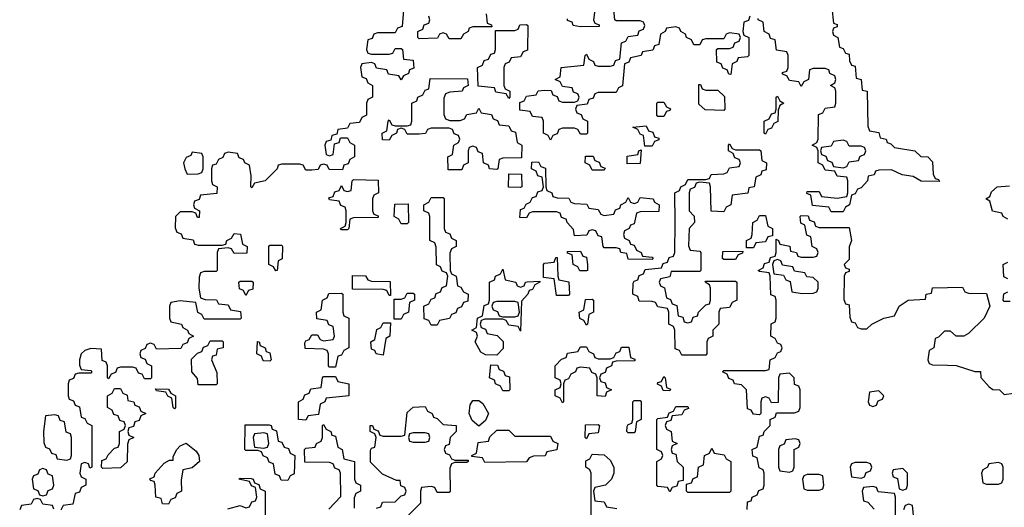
# Model space of a CAD drawing. Header units: inches. Extents: x 2774406 to 2911609, y 892737 to 1000506.
# Tile 43 of 79: x 2816892 to 2820190, y 957916 to 959550. Entities that reach past the tile are written whole.
import ezdxf

# ---------------------------------------------------------------- set-up
doc = ezdxf.new("R2010")
doc.units = ezdxf.units.IN
doc.header["$MEASUREMENT"] = 0
doc.layers.add('C8915', color=7, linetype='Continuous')
doc.layers.add('C8925', color=7, linetype='Continuous')

msp = doc.modelspace()

# ---------------------------------------------------------------- linework, layer by layer
at = {"layer": 'C8915', "color": 6}
for points in [[(2819612, 959590), (2819618, 959538), (2819630, 959534), (2819630, 959526), (2819618, 959522), (2819614, 959510), (2819618, 959498), (2819632, 959490), (2819638, 959458), (2819650, 959454), (2819658, 959438), (2819670, 959434), (2819671.6, 959411.6), (2819678, 959398), (2819690, 959394), (2819694, 959354), (2819711, 959350), (2819714, 959314), (2819730.8, 959310), (2819732.7, 959192.7), (2819738, 959178), (2819770, 959172), (2819774, 959154), (2819794, 959150), (2819798, 959138), (2819810, 959134), (2819822, 959122), (2819890, 959111), (2819910, 959092), (2819934, 959090), (2819950, 959074), (2819952, 959032), (2819958, 959018), (2819970, 959014), (2819972.7, 959007.3), (2819911, 959009), (2819884.7, 959024.7), (2819848, 959030), (2819812.7, 959047.3), (2819770, 959046), (2819758, 959042), (2819754, 959030), (2819734, 959026), (2819732, 959010), (2819710, 958986), (2819698, 958982), (2819690, 958966), (2819678, 958962), (2819672, 958930), (2819658, 958922), (2819650, 958906), (2819610, 958906), (2819602, 958922), (2819547.3, 958927.3), (2819542, 958962), (2819528, 958968), (2819530, 958974), (2819570, 958974), (2819578, 958958), (2819630, 958952), (2819662, 958958), (2819666, 958970), (2819666, 959010), (2819662, 959022), (2819630, 959026), (2819622, 959042), (2819590, 959046), (2819582, 959062), (2819566, 959070), (2819566, 959110), (2819562, 959122), (2819546, 959130), (2819562, 959138), (2819566, 959150), (2819567.3, 959232.7), (2819582, 959238), (2819590, 959254), (2819622, 959258), (2819626, 959270), (2819626, 959310), (2819622, 959322), (2819608, 959330), (2819622, 959338), (2819626, 959350), (2819622, 959362), (2819606, 959370), (2819602, 959382), (2819590, 959386), (2819550, 959386), (2819538, 959382), (2819534, 959350), (2819518, 959342), (2819510, 959326), (2819502, 959342), (2819470, 959346), (2819462, 959362), (2819447.3, 959367.3), (2819447.3, 959372.7), (2819462, 959378), (2819466, 959390), (2819466, 959430), (2819462, 959442), (2819427.3, 959447.3), (2819422, 959482), (2819407.3, 959487.3), (2819402, 959502), (2819386, 959510), (2819382, 959542), (2819366, 959550), (2819366, 959554)], [(2818178, 959582), (2818172.7, 959527.3), (2818158, 959522), (2818150, 959506), (2818090, 959506), (2818078, 959502), (2818072.7, 959487.3), (2818058, 959482), (2818054, 959450), (2818058, 959438), (2818070, 959434), (2818130, 959434), (2818142, 959438), (2818150, 959454), (2818170, 959454), (2818174, 959450), (2818178, 959418), (2818210, 959414), (2818212, 959388), (2818198, 959382), (2818194, 959370), (2818178, 959362), (2818170, 959348), (2818162, 959362), (2818127.3, 959367.3), (2818122, 959382), (2818087.3, 959387.3), (2818082, 959402), (2818070, 959406), (2818038, 959402), (2818034, 959390), (2818038, 959358), (2818052.7, 959352.7), (2818058, 959338), (2818074, 959330), (2818074, 959290), (2818058, 959282), (2818054, 959270), (2818054, 959230), (2818038, 959222), (2818030, 959206), (2817998, 959202), (2817990, 959186), (2817958, 959182), (2817954, 959166), (2817938, 959162), (2817934, 959146), (2817918, 959142), (2817914, 959130), (2817918, 959098), (2817930, 959094), (2817942, 959098), (2817946, 959134), (2817962, 959138), (2817966, 959154), (2817990, 959154), (2817998, 959138), (2818014, 959130), (2818014, 959090), (2817998, 959082), (2817992.7, 959067.3), (2817978, 959062), (2817972.7, 959047.3), (2817928.4, 959048.4), (2817922, 959062), (2817910, 959066), (2817898, 959062), (2817891.6, 959048.4), (2817870, 959046), (2817850, 959046), (2817842, 959062), (2817830, 959066), (2817770, 959066), (2817758, 959062), (2817754, 959050), (2817714, 959010), (2817678, 959002), (2817670, 958986), (2817666, 958990), (2817667.3, 959027.3), (2817662, 959062), (2817646, 959070), (2817642, 959082), (2817627.3, 959087.3), (2817622, 959102), (2817590, 959106), (2817578, 959102), (2817572, 959088), (2817558, 959082), (2817550, 959066), (2817538, 959062), (2817534, 959050), (2817534, 959010), (2817538, 958998), (2817554, 958990), (2817552.7, 958967.3), (2817498, 958962), (2817492.7, 958947.3), (2817478, 958942), (2817474, 958930), (2817478, 958918), (2817494, 958910), (2817492.7, 958887.3), (2817487.3, 958887.3), (2817482, 958902), (2817470, 958906), (2817430, 958906), (2817414, 958890), (2817412.7, 958852.7), (2817418, 958838), (2817432.7, 958832.7), (2817438, 958818), (2817472.7, 958812.7), (2817478, 958798), (2817490, 958794), (2817570, 958794), (2817582, 958798), (2817586, 958810), (2817602, 958818), (2817610, 958834), (2817631.6, 958831.6), (2817638, 958798), (2817654, 958790), (2817652.7, 958767.3), (2817610, 958766), (2817602, 958782), (2817590, 958786), (2817558, 958782), (2817554, 958770), (2817554, 958710), (2817550, 958706), (2817510, 958706), (2817498, 958702), (2817492.7, 958687.3), (2817492, 958650), (2817498, 958618), (2817512.7, 958612.7), (2817551.6, 958611.6), (2817558, 958598), (2817590, 958594), (2817598, 958578), (2817632, 958572), (2817634, 958550), (2817630, 958546), (2817510, 958546), (2817502, 958562), (2817488.4, 958568.4), (2817482, 958602), (2817430, 958608), (2817398, 958602), (2817394, 958590), (2817394, 958550), (2817398, 958538), (2817434, 958530), (2817438, 958518), (2817454, 958510), (2817458, 958498), (2817474, 958490), (2817458, 958482), (2817452.7, 958467.3), (2817438, 958462), (2817432, 958448), (2817350, 958446), (2817342, 958462), (2817330, 958466), (2817318, 958462), (2817312, 958448), (2817298, 958442), (2817294, 958430), (2817298, 958418), (2817312, 958412), (2817318, 958398), (2817334, 958390), (2817334, 958350), (2817330, 958346), (2817310, 958346), (2817302, 958362), (2817290, 958366), (2817282, 958382), (2817270, 958386), (2817230, 958386), (2817218, 958382), (2817212.7, 958367.3), (2817198, 958362), (2817190, 958346), (2817186, 958350), (2817186, 958390), (2817182, 958402), (2817168, 958408), (2817166, 958446), (2817130, 958448.7), (2817110, 958442), (2817098, 958430), (2817092, 958410), (2817092.7, 958392.7), (2817098, 958378), (2817130, 958374), (2817134, 958370), (2817130, 958366), (2817090, 958366), (2817078, 958362), (2817072.7, 958347.3), (2817058, 958342), (2817054, 958330), (2817054, 958290), (2817058, 958278), (2817072.7, 958272.7), (2817078, 958258), (2817092.7, 958252.7), (2817098, 958218), (2817110, 958214), (2817118, 958198), (2817134, 958190), (2817134, 958050), (2817127.3, 958047.3), (2817122, 958062), (2817110, 958066), (2817098, 958062), (2817094, 958030), (2817098, 958018), (2817114, 958010), (2817114, 957990), (2817098, 957982), (2817092.7, 957967.3), (2817078, 957962), (2817070, 957926), (2817038, 957922), (2817030, 957906)], [(2818454, 959570), (2818458, 959538), (2818472.7, 959532.7), (2818474, 959526), (2818410, 959526), (2818398, 959522), (2818394, 959510), (2818378, 959502), (2818370, 959486), (2818330, 959486), (2818322, 959502), (2818310, 959506), (2818298, 959502), (2818291.6, 959488.4), (2818230, 959486), (2818226, 959490), (2818226, 959510), (2818242, 959518), (2818247.3, 959532.7), (2818262, 959538), (2818266, 959550), (2818262, 959562)], [(2819338, 959562), (2819332.7, 959547.3), (2819318, 959542), (2819314, 959510), (2819318, 959498), (2819334, 959490), (2819334, 959430), (2819330, 959426), (2819298, 959422), (2819294, 959410), (2819278, 959402), (2819274, 959366), (2819267.3, 959367.3), (2819262, 959382), (2819247.3, 959387.3), (2819242, 959402), (2819227.3, 959407.3), (2819226, 959450), (2819230, 959454), (2819270, 959454), (2819282, 959458), (2819287.3, 959472.7), (2819302, 959478), (2819306, 959490), (2819302, 959502), (2819270, 959506), (2819258, 959502), (2819250, 959486), (2819190, 959486), (2819178, 959482), (2819170, 959466), (2819150, 959466), (2819142, 959482), (2819126, 959490), (2819122, 959502), (2819106, 959510), (2819102, 959522), (2819090, 959526), (2819058, 959522), (2819054, 959510), (2819038, 959502), (2819032.7, 959467.3), (2819018, 959462), (2819012.7, 959447.3), (2818978, 959442), (2818974, 959430), (2818938, 959422), (2818932, 959408), (2818918, 959402), (2818911.6, 959328.4), (2818898, 959322), (2818890, 959306), (2818830, 959306), (2818818, 959302), (2818812.7, 959287.3), (2818798, 959282), (2818792.7, 959267.3), (2818758, 959262), (2818754, 959250), (2818758, 959238), (2818772.7, 959232.7), (2818778, 959218), (2818794, 959210), (2818794, 959170), (2818790, 959166), (2818770, 959166), (2818762, 959182), (2818750, 959186), (2818710, 959186), (2818698, 959182), (2818692.7, 959167.3), (2818678, 959162), (2818670, 959146), (2818662, 959162), (2818646, 959170), (2818646, 959210), (2818642, 959222), (2818610, 959226), (2818602, 959242), (2818567.3, 959247.3), (2818567.3, 959272.7), (2818582, 959278), (2818590, 959294), (2818622, 959298), (2818628.4, 959311.6), (2818650, 959314), (2818672.7, 959312.7), (2818678, 959298), (2818692.7, 959292.7), (2818698, 959278), (2818710, 959274), (2818750, 959274), (2818762, 959278), (2818766, 959290), (2818762, 959302), (2818747.3, 959307.3), (2818742, 959322), (2818710, 959326), (2818702, 959342), (2818686, 959350), (2818702, 959358), (2818706, 959390), (2818782, 959398), (2818786, 959430), (2818790, 959434), (2818798, 959418), (2818814, 959410), (2818818, 959398), (2818830, 959394), (2818870, 959394), (2818882, 959398), (2818887.3, 959412.7), (2818902, 959418), (2818907.3, 959472.7), (2818922, 959478), (2818930, 959494), (2818962, 959498), (2818967.3, 959512.7), (2818982, 959518), (2818986, 959530), (2818982, 959542), (2818970, 959546), (2818890, 959546), (2818886, 959550), (2818882, 959582)], [(2818818, 959582), (2818814, 959550), (2818818, 959538), (2818832.7, 959532.7), (2818832.7, 959527.3), (2818770, 959526), (2818746, 959530), (2818742, 959542), (2818727.3, 959547.3), (2818727.3, 959552.7)], [(2819328.4, 957908.4), (2819330, 957934), (2819342, 957938), (2819346, 957950), (2819362, 957958), (2819368, 957972), (2819382, 957978), (2819386, 957990), (2819386, 958030), (2819382, 958042), (2819368.4, 958048.4), (2819362, 958082), (2819347.3, 958087.3), (2819346, 958110), (2819362, 958118), (2819370, 958154), (2819382, 958158), (2819386, 958170), (2819406, 958190), (2819406, 958210), (2819422, 958218), (2819427.3, 958232.7), (2819487.3, 958232.7), (2819502, 958238), (2819506, 958250), (2819506, 958310), (2819502, 958322), (2819487.3, 958327.3), (2819486, 958350), (2819470, 958366), (2819438, 958362), (2819434, 958350), (2819432.7, 958267.3), (2819410, 958266), (2819402, 958282), (2819390, 958286), (2819378, 958282), (2819374, 958270), (2819374, 958230), (2819370, 958226), (2819350, 958228), (2819342, 958242), (2819330, 958246), (2819326, 958310), (2819310, 958326), (2819286, 958330), (2819282, 958342), (2819267.3, 958347.3), (2819262, 958362), (2819246, 958370), (2819250, 958374), (2819390, 958374), (2819402, 958378), (2819406, 958410), (2819422, 958418), (2819430, 958434), (2819442, 958438), (2819446, 958450), (2819442, 958462), (2819430, 958466), (2819422, 958482), (2819408, 958490), (2819408.9, 958531.1), (2819422, 958538), (2819426, 958550), (2819426, 958610), (2819422, 958622), (2819408.4, 958628.4), (2819406, 958690), (2819402, 958702), (2819370, 958706), (2819366, 958710), (2819382, 958718), (2819387.3, 958732.7), (2819402, 958738), (2819407.3, 958752.7), (2819422, 958758), (2819426, 958770), (2819426, 958814), (2819434, 958810), (2819438, 958798), (2819471.1, 958791.1), (2819474, 958774), (2819494, 958770), (2819498, 958758), (2819510, 958754), (2819550, 958754), (2819562, 958758), (2819566, 958770), (2819562, 958782), (2819546, 958790), (2819542, 958822), (2819528.4, 958828.4), (2819522, 958862), (2819508.4, 958868.4), (2819506, 958890), (2819510, 958894), (2819532.7, 958892.7), (2819538, 958878), (2819552.7, 958872.7), (2819558, 958858), (2819570, 958854), (2819670, 958854), (2819678, 958810), (2819670.9, 958789.1), (2819670, 958746), (2819654, 958730), (2819658, 958718), (2819670, 958714), (2819670.7, 958710), (2819670, 958706), (2819658, 958702), (2819654, 958690), (2819652.7, 958612.7), (2819658, 958598), (2819670, 958594), (2819672.7, 958552.7), (2819678, 958538), (2819690, 958534), (2819698, 958518), (2819710, 958514), (2819730, 958514), (2819746, 958530), (2819786, 958550), (2819822, 958558), (2819838, 958590), (2819868, 958610), (2819926, 958614), (2819928, 958630), (2819946, 958634), (2819950, 958651), (2820000, 958652.5)], [(2820000, 958506), (2819990, 958506), (2819970, 958486), (2819958, 958482), (2819954, 958450), (2819938, 958442), (2819934, 958410), (2819938, 958398), (2819950, 958394), (2820000, 958392.5)], [(2818087.3, 957912.7), (2818102, 957918), (2818107.3, 957932.7), (2818150, 957934), (2818170, 957954), (2818182, 957958), (2818186, 957970), (2818182, 957982), (2818168.4, 957988.4), (2818166, 958006), (2818154, 958006), (2818107.3, 958027.3), (2818067.3, 958067.3), (2818067.3, 958107.3), (2818070, 958114), (2818082, 958118), (2818086, 958150), (2818082, 958162), (2818066, 958170), (2818066, 958190), (2818074, 958190), (2818078, 958178), (2818092.7, 958172.7), (2818098, 958158), (2818110, 958154), (2818170, 958154), (2818182, 958158), (2818190, 958234), (2818210, 958252), (2818250, 958254), (2818258, 958238), (2818274, 958230), (2818278, 958218), (2818290, 958214), (2818310, 958194), (2818354, 958190), (2818354, 958170), (2818334, 958150), (2818330, 958126), (2818318, 958122), (2818314, 958110), (2818318, 958098), (2818332, 958092), (2818338, 958078), (2818350, 958074), (2818394, 958074), (2818394, 958070), (2818390, 958066), (2818350, 958066), (2818338, 958062), (2818332.7, 958047.3), (2818334, 957970), (2818330, 957966), (2818290, 957966), (2818282, 957982), (2818270, 957986), (2818238, 957982), (2818234, 957970), (2818234, 957930), (2818152.7, 957847.3)], [(2817928, 957910), (2817967.3, 957952.7), (2817966, 958030), (2817962, 958042), (2817947.3, 958047.3), (2817942, 958062), (2817930, 958066), (2817847.3, 958067.3), (2817846, 958110), (2817850, 958114), (2817882, 958118), (2817886, 958130), (2817902, 958138), (2817906, 958150), (2817906, 958190), (2817910, 958194), (2817918, 958178), (2817934, 958170), (2817938, 958158), (2817950, 958154), (2817958, 958118), (2817972, 958110), (2817978, 958078), (2818014, 958070), (2818014, 958010), (2818018, 957998), (2818034, 957990), (2818034, 957970), (2818018, 957962), (2818012.7, 957947.3), (2818012.7, 957912.7)], [(2818806, 957870), (2818806, 958030), (2818802, 958042), (2818788, 958050), (2818788, 958072), (2818802, 958078), (2818810, 958094), (2818850, 958092), (2818870, 958074), (2818882, 958050), (2818882, 958030), (2818874, 958010), (2818854, 957990), (2818818, 957982), (2818814, 957970), (2818818, 957938), (2818850, 957934), (2818858, 957918), (2818891.6, 957911.6)], [(2817589, 957911), (2817630, 957922), (2817650, 957914), (2817662, 957918), (2817670, 957934), (2817682, 957938), (2817686, 957950), (2817682, 957982), (2817668, 957988), (2817662, 958002), (2817626, 958010), (2817630, 958014), (2817667.3, 958012.7), (2817674, 958010), (2817678, 957998), (2817692.7, 957992.7), (2817698, 957978), (2817714, 957970), (2817714, 957850)], [(2819826, 957890), (2819826, 957950), (2819822, 957962), (2819768, 957968), (2819762, 957982), (2819750, 957986), (2819718, 957982), (2819714, 957970), (2819718, 957938), (2819732.7, 957932.7), (2819754, 957910)], [(2817006, 957910), (2817002, 957922), (2816970, 957926), (2816962, 957942), (2816950, 957946), (2816938, 957942), (2816930, 957926), (2816898, 957922), (2816892, 957908)], [(2819886, 957890), (2819882, 957922), (2819870, 957926), (2819858, 957922), (2819852.7, 957907.3)]]:
    msp.add_lwpolyline(points, dxfattribs=at)
for points in [[(2818530, 959286), (2818522, 959302), (2818487.3, 959307.3), (2818482, 959322), (2818427.3, 959327.3), (2818426, 959390), (2818442, 959398), (2818447.3, 959412.7), (2818462, 959418), (2818470, 959434), (2818482, 959438), (2818486, 959450), (2818486, 959514), (2818550, 959514), (2818562, 959518), (2818567.3, 959532.7), (2818590, 959534), (2818594, 959530), (2818592.7, 959447.3), (2818578, 959442), (2818570, 959426), (2818538, 959422), (2818532, 959408), (2818518, 959402), (2818514, 959390), (2818514, 959330), (2818518, 959318), (2818534, 959310), (2818534, 959290)], [(2818332.7, 959212.7), (2818367.3, 959212.7), (2818382, 959218), (2818390, 959232), (2818422, 959238), (2818430, 959254), (2818438, 959238), (2818472.7, 959232.7), (2818478, 959218), (2818492.7, 959212.7), (2818498, 959198), (2818530, 959194), (2818538, 959178), (2818552.7, 959172.7), (2818558, 959138), (2818574, 959130), (2818572.7, 959087.3), (2818510, 959086), (2818498, 959082), (2818494, 959050), (2818490, 959048), (2818466, 959050), (2818462, 959062), (2818446, 959070), (2818442, 959102), (2818427.3, 959107.3), (2818422, 959122), (2818410, 959126), (2818398, 959122), (2818394, 959110), (2818394, 959070), (2818378, 959062), (2818372.7, 959047.3), (2818327.3, 959047.3), (2818326, 959090), (2818342, 959098), (2818346, 959130), (2818362, 959138), (2818366, 959150), (2818362, 959162), (2818347.3, 959167.3), (2818342, 959182), (2818330, 959186), (2818270, 959186), (2818258, 959182), (2818251.6, 959168.4), (2818230, 959166), (2818190, 959166), (2818182, 959182), (2818170, 959186), (2818158, 959182), (2818154, 959170), (2818138, 959162), (2818130, 959146), (2818107.3, 959147.3), (2818106, 959170), (2818122, 959178), (2818126, 959210), (2818130, 959214), (2818138, 959198), (2818150, 959194), (2818190, 959194), (2818202, 959198), (2818206, 959210), (2818206, 959270), (2818222, 959278), (2818226, 959290), (2818242, 959298), (2818250, 959314), (2818262, 959318), (2818267.3, 959352.7), (2818392, 959352), (2818394, 959330), (2818378, 959322), (2818374, 959310), (2818332.7, 959307.3), (2818318, 959302), (2818312.7, 959287.3), (2818312.7, 959232.7), (2818318, 959218)], [(2819190, 959314), (2819230, 959314), (2819252.7, 959292.7), (2819254, 959250), (2819250, 959246), (2819188.4, 959248.4), (2819167.3, 959267.3), (2819167.3, 959332.7), (2819172.7, 959332.7), (2819178, 959318)], [(2819390, 959166), (2819386, 959170), (2819386, 959210), (2819402, 959218), (2819410, 959234), (2819422, 959238), (2819426, 959250), (2819426, 959290), (2819430, 959294), (2819438, 959278), (2819452, 959270), (2819438, 959262), (2819432.7, 959247.3), (2819431.6, 959208.4), (2819418, 959202), (2819410, 959186), (2819398, 959182)], [(2819030, 959226), (2819026, 959230), (2819026, 959270), (2819030, 959274), (2819050, 959274), (2819058, 959258), (2819071.6, 959251.6), (2819070, 959246), (2819058, 959242), (2819050, 959226)], [(2818986, 959126), (2818982, 959162), (2818970, 959166), (2818962, 959182), (2818946, 959190), (2818990, 959194), (2818998, 959178), (2819012.7, 959172.7), (2819018, 959158), (2819032.7, 959152.7), (2819032.7, 959147.3), (2819018, 959142), (2819010, 959126)], [(2819290, 959114), (2819370, 959114), (2819374, 959110), (2819378, 959078), (2819394, 959070), (2819392.7, 959047.3), (2819378, 959042), (2819374, 959030), (2819358, 959022), (2819352, 958990), (2819334, 958986), (2819331.3, 958968.7), (2819278, 958962), (2819274, 958930), (2819258, 958922), (2819250, 958906), (2819208.4, 958908.4), (2819206, 958990), (2819202, 959002), (2819170, 959006), (2819158, 959002), (2819152.7, 958987.3), (2819138, 958982), (2819134, 958970), (2819134, 958910), (2819151.6, 958891.6), (2819152, 958870), (2819134, 958850), (2819132.7, 958792.7), (2819138, 958778), (2819170, 958774), (2819174, 958770), (2819174, 958710), (2819170, 958706), (2819074, 958706), (2819070, 958688), (2819038, 958682), (2819034, 958670), (2819038, 958658), (2819051.6, 958651.6), (2819058, 958618), (2819072, 958612), (2819078, 958598), (2819092.7, 958592.7), (2819098, 958558), (2819112.7, 958552.7), (2819118, 958538), (2819130, 958534), (2819142, 958538), (2819147.3, 958552.7), (2819162, 958558), (2819166, 958570), (2819178, 958582), (2819190, 958594), (2819202, 958598), (2819206, 958610), (2819206, 958650), (2819202, 958662), (2819188, 958670), (2819190, 958674), (2819290, 958674), (2819294, 958670), (2819294, 958610), (2819278, 958602), (2819270, 958586), (2819238, 958582), (2819234, 958570), (2819234, 958530), (2819214, 958510), (2819214, 958490), (2819198, 958482), (2819194, 958470), (2819194, 958430), (2819190, 958426), (2819110, 958426), (2819102, 958442), (2819087.3, 958447.3), (2819086, 958510), (2819082, 958522), (2819066, 958530), (2819066, 958570), (2819062, 958582), (2819030, 958588), (2819022, 958602), (2819010, 958606), (2818967.3, 958607.3), (2818962, 958622), (2818946, 958630), (2818947.3, 958667.3), (2818950, 958674), (2818962, 958678), (2818967.3, 958692.7), (2818982, 958698), (2818987.3, 958712.7), (2819042, 958718), (2819047.3, 958732.7), (2819062, 958738), (2819067.3, 958752.7), (2819082, 958758), (2819086, 958770), (2819088, 958870), (2819086, 958970), (2819102, 958978), (2819106, 958990), (2819122, 958998), (2819130, 959014), (2819190, 959014), (2819202, 959018), (2819208.4, 959031.6), (2819250, 959034), (2819262, 959038), (2819270, 959054), (2819302, 959058), (2819306, 959070), (2819302, 959082), (2819287.3, 959087.3), (2819282, 959102), (2819266, 959110), (2819266, 959130), (2819270, 959134), (2819278, 959118)], [(2819650, 959146), (2819618, 959142), (2819610, 959126), (2819578, 959122), (2819574, 959110), (2819578, 959098), (2819592.7, 959092.7), (2819598, 959078), (2819612.7, 959072.7), (2819618, 959058), (2819650, 959054), (2819662, 959058), (2819670, 959074), (2819702, 959078), (2819707.3, 959092.7), (2819722, 959098), (2819726, 959110), (2819722, 959122), (2819710, 959126), (2819670, 959126), (2819662, 959142)], [(2817470, 959106), (2817465.4, 959094.6), (2817450, 959088), (2817441, 959070), (2817444.7, 959050), (2817452.7, 959032.7), (2817490, 959034), (2817502, 959038), (2817506, 959050), (2817506, 959090), (2817502, 959102)], [(2818810, 959046), (2818802, 959062), (2818786, 959070), (2818787.3, 959092.7), (2818812.7, 959092.7), (2818818, 959078), (2818832.7, 959072.7), (2818838, 959058), (2818852.7, 959052.7), (2818850, 959046)], [(2818927.3, 959067.3), (2818927.3, 959092.7), (2818962, 959098), (2818966, 959110), (2818974, 959114), (2818970, 959068)], [(2818850, 958894), (2818882, 958898), (2818887.3, 958912.7), (2818902, 958918), (2818906, 958930), (2818922, 958938), (2818930, 958954), (2818938, 958938), (2818950, 958934), (2818962, 958938), (2818970, 958954), (2819014, 958950), (2819018, 958938), (2819034, 958930), (2819032.7, 958907.3), (2818970, 958906), (2818958, 958902), (2818950, 958866), (2818938, 958862), (2818934, 958850), (2818918, 958842), (2818914, 958830), (2818918, 958818), (2818934, 958810), (2818938, 958798), (2818950, 958794), (2818958, 958778), (2818974, 958770), (2818978, 958758), (2819010, 958754), (2819014, 958750), (2819010, 958746), (2818930, 958748), (2818926, 958766), (2818906, 958770), (2818902, 958782), (2818890, 958786), (2818850, 958786), (2818846, 958790), (2818842, 958822), (2818830, 958826), (2818822, 958842), (2818810, 958846), (2818798, 958842), (2818791.6, 958828.4), (2818750, 958826), (2818747.3, 958847.3), (2818726, 958870), (2818722, 958882), (2818707.3, 958887.3), (2818702, 958902), (2818690, 958906), (2818610, 958906), (2818598, 958902), (2818590, 958886), (2818567.3, 958887.3), (2818570, 958914), (2818582, 958918), (2818588, 958932), (2818602, 958938), (2818610, 958954), (2818622, 958958), (2818627.3, 958972.7), (2818642, 958978), (2818646, 958990), (2818642, 959022), (2818627.3, 959027.3), (2818622, 959042), (2818606, 959050), (2818607.3, 959072.7), (2818630, 959074), (2818638, 959058), (2818652.7, 959052.7), (2818654, 958990), (2818658, 958978), (2818674, 958970), (2818678, 958958), (2818692.7, 958952.7), (2818731.6, 958951.6), (2818738, 958938), (2818750, 958934), (2818791.6, 958931.6), (2818798, 958918), (2818830, 958914), (2818838, 958898)], [(2818570, 958988), (2818529, 958989), (2818530, 959034), (2818572.7, 959032.7), (2818574, 958990)], [(2817970, 958846), (2817966, 958850), (2817982, 958858), (2817986, 958870), (2817986, 958910), (2817982, 958922), (2817967.3, 958927.3), (2817962, 958942), (2817930, 958946), (2817927.3, 958952.7), (2817942, 958958), (2817947.3, 958972.7), (2817962, 958978), (2817970, 958994), (2817978, 958978), (2817990, 958974), (2818002, 958978), (2818006, 959010), (2818010, 959014), (2818092.7, 959012.7), (2818094, 958970), (2818078, 958962), (2818074, 958950), (2818074, 958910), (2818078, 958898), (2818092.7, 958892.7), (2818092.7, 958887.3), (2818010, 958886), (2817998, 958882), (2817994, 958850), (2817990, 958846)], [(2818170, 958866), (2818162, 958882), (2818146, 958890), (2818148.4, 958931.6), (2818192.7, 958932.7), (2818194, 958870), (2818190, 958866)], [(2818270, 958526), (2818262, 958542), (2818247.3, 958547.3), (2818246, 958590), (2818262, 958598), (2818270, 958614), (2818282, 958618), (2818287.3, 958632.7), (2818302, 958638), (2818307.3, 958652.7), (2818322, 958658), (2818326, 958690), (2818322, 958702), (2818307.3, 958707.3), (2818302, 958722), (2818288, 958728), (2818287.3, 958787.3), (2818282, 958802), (2818266, 958810), (2818266, 958890), (2818262, 958902), (2818246, 958910), (2818246, 958930), (2818262, 958938), (2818270, 958954), (2818310, 958954), (2818314, 958950), (2818314, 958850), (2818318, 958838), (2818332.7, 958832.7), (2818338, 958818), (2818354, 958810), (2818354, 958790), (2818338, 958782), (2818332.7, 958767.3), (2818334, 958710), (2818338, 958698), (2818354, 958690), (2818358, 958658), (2818370, 958654), (2818378, 958638), (2818394, 958630), (2818392.7, 958607.3), (2818378, 958602), (2818372, 958588), (2818358, 958582), (2818352.7, 958567.3), (2818338, 958562), (2818331.6, 958548.4), (2818298, 958542), (2818290, 958526)], [(2819326, 958786), (2819326, 958810), (2819342, 958818), (2819346, 958830), (2819348, 958870), (2819362, 958878), (2819370, 958894), (2819390, 958894), (2819398, 958858), (2819414, 958850), (2819414, 958826), (2819398, 958822), (2819390, 958806), (2819358, 958802), (2819350, 958786)], [(2817750, 958708), (2817742, 958722), (2817726, 958730), (2817726, 958790), (2817730, 958794), (2817770, 958794), (2817772, 958790), (2817771.6, 958748.4), (2817758, 958742), (2817754, 958710)], [(2818790, 958708), (2818768.4, 958708.4), (2818762, 958722), (2818746, 958730), (2818742, 958762), (2818727.3, 958767.3), (2818727.3, 958772.7), (2818770, 958774), (2818778, 958758), (2818790, 958754), (2818794, 958730), (2818794, 958710)], [(2819250, 958746), (2819246, 958750), (2819247.3, 958772.7), (2819314, 958774), (2819312.7, 958767.3), (2819298, 958762), (2819290, 958746)], [(2818690, 958626), (2818682, 958682), (2818646, 958686), (2818646, 958730), (2818650, 958734), (2818682, 958738), (2818687.3, 958752.7), (2818692.7, 958752.7), (2818694, 958690), (2818698, 958678), (2818731.6, 958671.6), (2818734, 958630), (2818730, 958626)], [(2819430, 958746), (2819418, 958742), (2819414, 958730), (2819418, 958698), (2819450, 958694), (2819458, 958678), (2819472.7, 958672.7), (2819478, 958638), (2819512.7, 958632.7), (2819550, 958634), (2819562, 958638), (2819566, 958650), (2819566, 958670), (2819550, 958686), (2819528.4, 958688.4), (2819522, 958702), (2819487.3, 958707.3), (2819482, 958722), (2819447.3, 958727.3), (2819442, 958742)], [(2818570, 958654), (2818582, 958658), (2818586, 958670), (2818591.6, 958671.6), (2818634, 958674), (2818634, 958670), (2818618, 958662), (2818610, 958646), (2818598, 958642), (2818594, 958630), (2818572.7, 958607.3), (2818570, 958506), (2818562, 958522), (2818530, 958526), (2818522, 958542), (2818510, 958546), (2818450, 958546), (2818438, 958542), (2818434, 958530), (2818438, 958518), (2818452.7, 958512.7), (2818458, 958498), (2818491.6, 958491.6), (2818511.6, 958471.6), (2818511.6, 958448.4), (2818490, 958426), (2818452.7, 958427.3), (2818436.4, 958436.4), (2818418, 958470), (2818426, 958490), (2818422, 958502), (2818406, 958510), (2818422, 958518), (2818426, 958550), (2818442, 958558), (2818447.3, 958592.7), (2818462, 958598), (2818466, 958610), (2818466, 958670), (2818482, 958678), (2818486, 958690), (2818502, 958698), (2818510, 958714), (2818518, 958678), (2818554, 958670), (2818558, 958658)], [(2817650, 958626), (2817642, 958642), (2817628.4, 958648.4), (2817626, 958670), (2817630, 958674), (2817670, 958674), (2817674, 958670), (2817672.7, 958647.3), (2817658, 958642)], [(2818130, 958626), (2818122, 958642), (2818110, 958646), (2818007.3, 958647.3), (2818007.3, 958692.7), (2818050, 958692), (2818058, 958678), (2818070, 958674), (2818132.7, 958672.7), (2818134, 958626)], [(2817930, 958386), (2817926, 958390), (2817926, 958430), (2817922, 958442), (2817910, 958446), (2817848, 958448), (2817847.3, 958467.3), (2817850, 958474), (2817862, 958478), (2817870, 958494), (2817890, 958494), (2817898, 958478), (2817910, 958474), (2817942, 958478), (2817946, 958490), (2817942, 958522), (2817927.3, 958527.3), (2817922, 958542), (2817887.3, 958547.3), (2817886, 958570), (2817902, 958578), (2817906, 958610), (2817922, 958618), (2817927.3, 958632.7), (2817970, 958634), (2817974, 958630), (2817974, 958570), (2817978, 958558), (2817994, 958550), (2817994, 958450), (2817978, 958442), (2817970, 958426), (2817958, 958422), (2817950, 958386)], [(2818146, 958546), (2818146, 958614), (2818170, 958614), (2818182, 958618), (2818190, 958634), (2818210, 958634), (2818214, 958630), (2818214, 958610), (2818198, 958602), (2818194, 958570), (2818178, 958562), (2818170, 958546)], [(2818550, 958606), (2818490, 958606), (2818478, 958602), (2818474, 958590), (2818478, 958578), (2818492.7, 958572.7), (2818498, 958558), (2818510, 958554), (2818550, 958554), (2818562, 958558), (2818566, 958570), (2818562, 958602)], [(2818790, 958526), (2818782, 958542), (2818768.4, 958548.4), (2818766, 958570), (2818782, 958578), (2818787.3, 958612.7), (2818810, 958614), (2818814, 958610), (2818814, 958570), (2818798, 958562), (2818794, 958530)], [(2818110, 958426), (2818086, 958430), (2818082, 958442), (2818070, 958446), (2818068, 958470), (2818082, 958478), (2818088, 958512), (2818102, 958518), (2818110, 958534), (2818134, 958534), (2818132, 958490), (2818118, 958482)], [(2817490, 958326), (2817487.3, 958347.3), (2817468.7, 958370), (2817468, 958412), (2817487.3, 958432.7), (2817502, 958438), (2817507.3, 958452.7), (2817522, 958458), (2817530, 958474), (2817570, 958474), (2817574, 958470), (2817574, 958450), (2817554, 958446), (2817550, 958426), (2817538, 958422), (2817534, 958410), (2817552.7, 958367.3), (2817554, 958330), (2817550, 958326)], [(2817730, 958406), (2817707.3, 958407.3), (2817702, 958422), (2817686, 958430), (2817688.7, 958471.3), (2817694, 958470), (2817698, 958458), (2817714, 958450), (2817718, 958438), (2817730, 958434), (2817734, 958410)], [(2818830, 958414), (2818870, 958414), (2818882, 958418), (2818890, 958434), (2818902, 958438), (2818907.3, 958452.7), (2818932.7, 958452.7), (2818938, 958418), (2818952.7, 958412.7), (2818952.7, 958407.3), (2818890, 958406), (2818878, 958402), (2818874, 958390), (2818858, 958382), (2818852.7, 958367.3), (2818838, 958362), (2818834, 958350), (2818838, 958338), (2818852.7, 958332.7), (2818858, 958318), (2818874, 958310), (2818858, 958302), (2818852.7, 958287.3), (2818826, 958290), (2818826, 958350), (2818822, 958362), (2818808, 958368), (2818802, 958382), (2818770, 958386), (2818758, 958382), (2818754, 958370), (2818738, 958362), (2818730, 958346), (2818718, 958342), (2818714, 958330), (2818714, 958270), (2818710, 958266), (2818702, 958282), (2818686, 958290), (2818686, 958310), (2818702, 958318), (2818706, 958330), (2818702, 958342), (2818686, 958350), (2818686, 958390), (2818707.3, 958412.7), (2818722, 958418), (2818727.3, 958432.7), (2818762, 958438), (2818770, 958454), (2818790, 958454), (2818798, 958438), (2818814, 958430), (2818818, 958418)], [(2818510, 958306), (2818502, 958322), (2818486, 958330), (2818482, 958342), (2818466, 958350), (2818470, 958394), (2818492.7, 958392.7), (2818498, 958378), (2818512.7, 958372.7), (2818518, 958358), (2818532.7, 958352.7), (2818534, 958310), (2818530, 958306)], [(2817850, 958208), (2817826, 958210), (2817826, 958270), (2817842, 958278), (2817847.3, 958292.7), (2817862, 958298), (2817867.3, 958312.7), (2817902, 958318), (2817906, 958350), (2817910, 958354), (2817950, 958354), (2817958, 958338), (2817994, 958330), (2817994, 958290), (2817918, 958282), (2817914, 958270), (2817898, 958262), (2817892.7, 958227.3), (2817858, 958222)], [(2819070, 958306), (2819047.3, 958307.3), (2819042, 958322), (2819028.4, 958328.4), (2819030, 958334), (2819042, 958338), (2819050, 958354), (2819054, 958350), (2819058, 958318), (2819072, 958312)], [(2817170, 958046), (2817166, 958050), (2817167.3, 958072.7), (2817182, 958078), (2817188, 958092), (2817210, 958114), (2817222, 958118), (2817226, 958130), (2817226, 958170), (2817242, 958178), (2817246, 958190), (2817242, 958202), (2817227.3, 958207.3), (2817222, 958222), (2817207.3, 958227.3), (2817202, 958242), (2817186, 958250), (2817186, 958290), (2817202, 958298), (2817210, 958314), (2817230, 958314), (2817238, 958298), (2817251.6, 958291.6), (2817254, 958274), (2817274, 958270), (2817278, 958258), (2817292.7, 958252.7), (2817298, 958238), (2817314, 958230), (2817298, 958222), (2817292.7, 958207.3), (2817278, 958202), (2817272.7, 958187.3), (2817258, 958182), (2817254, 958170), (2817258, 958158), (2817274, 958150), (2817258, 958142), (2817252.7, 958127.3), (2817251.6, 958068.4), (2817230, 958048)], [(2817410, 958246), (2817406, 958250), (2817402, 958282), (2817388, 958288), (2817382, 958302), (2817350, 958306), (2817347.3, 958312.7), (2817390, 958312), (2817398, 958298), (2817414, 958290), (2817414, 958250)], [(2819770, 958306), (2819738, 958302), (2819734, 958270), (2819738, 958258), (2819750, 958254), (2819762, 958258), (2819767.3, 958272.7), (2819782, 958278), (2819786, 958290)], [(2818430, 958188), (2818407.3, 958207.3), (2818398, 958230), (2818400.4, 958259.6), (2818410, 958274), (2818430, 958274), (2818443.6, 958263.6), (2818462, 958230), (2818452.7, 958207.3)], [(2818930, 958166), (2818926, 958170), (2818927.3, 958187.3), (2818930, 958194), (2818942, 958198), (2818946, 958210), (2818946, 958270), (2818950, 958274), (2818970, 958274), (2818974, 958270), (2818974, 958210), (2818958, 958202), (2818954, 958170), (2818950, 958166)], [(2819070, 957968), (2819062, 957982), (2819030, 957986), (2819026, 957990), (2819026, 958070), (2819042, 958078), (2819046, 958090), (2819042, 958102), (2819026, 958110), (2819026, 958210), (2819030, 958214), (2819062, 958218), (2819067.3, 958232.7), (2819082, 958238), (2819090, 958254), (2819130, 958254), (2819132.7, 958247.3), (2819118, 958242), (2819110, 958226), (2819078, 958222), (2819072.7, 958207.3), (2819058, 958202), (2819054, 958190), (2819058, 958178), (2819074, 958170), (2819078, 958138), (2819094, 958130), (2819078, 958122), (2819074, 958110), (2819078, 958098), (2819090, 958094), (2819094, 958070), (2819114, 958050), (2819114, 958006), (2819098, 958002), (2819092.7, 957987.3), (2819078, 957982)], [(2817010, 958226), (2816978, 958222), (2816972, 958170), (2816972.7, 958132.7), (2816978, 958118), (2816992, 958112), (2816998, 958098), (2817012.7, 958092.7), (2817018, 958078), (2817050, 958074), (2817062, 958078), (2817066, 958090), (2817066, 958150), (2817062, 958162), (2817047.3, 958167.3), (2817042, 958202), (2817027.3, 958207.3), (2817022, 958222)], [(2817790, 958006), (2817767.3, 958007.3), (2817762, 958022), (2817747.3, 958027.3), (2817742, 958062), (2817727.3, 958067.3), (2817722, 958082), (2817708, 958088), (2817702, 958102), (2817690, 958106), (2817650, 958106), (2817646, 958110), (2817647.3, 958192.7), (2817727.3, 958192.7), (2817734, 958190), (2817738, 958178), (2817752.7, 958172.7), (2817758, 958138), (2817770, 958134), (2817778, 958118), (2817792.7, 958112.7), (2817798, 958098), (2817814, 958090), (2817811.6, 958028.4), (2817798, 958022)], [(2818550, 958154), (2818670, 958154), (2818678, 958138), (2818694, 958130), (2818691.6, 958108.4), (2818658, 958102), (2818651.6, 958088.4), (2818612.7, 958087.3), (2818598, 958082), (2818590, 958068), (2818450, 958066), (2818442, 958082), (2818406, 958086), (2818406, 958090), (2818422, 958098), (2818427.3, 958132.7), (2818462, 958138), (2818467.3, 958152.7), (2818490, 958174), (2818530, 958174)], [(2818790, 958146), (2818786, 958150), (2818787.3, 958192.7), (2818830, 958194), (2818834, 958190), (2818830, 958166), (2818798, 958162)], [(2817710, 958166), (2817678, 958162), (2817674, 958150), (2817678, 958118), (2817710, 958114), (2817722, 958118), (2817726, 958130), (2817722, 958162)], [(2818250, 958166), (2818210, 958166), (2818198, 958162), (2818194, 958150), (2818198, 958138), (2818210, 958134), (2818250, 958134), (2818262, 958138), (2818266, 958150), (2818262, 958162)], [(2819490, 958146), (2819458, 958142), (2819452.7, 958127.3), (2819438, 958122), (2819434, 958110), (2819434, 958050), (2819438, 958038), (2819470, 958034), (2819482, 958038), (2819486, 958050), (2819486, 958110), (2819502, 958118), (2819506, 958130), (2819502, 958142)], [(2817390, 957926), (2817370, 957928), (2817366, 957946), (2817348, 957950), (2817346, 957990), (2817342, 958002), (2817330, 958006), (2817328.4, 958011.6), (2817342, 958018), (2817346, 958030), (2817376.4, 958063.6), (2817394, 958074), (2817406, 958074), (2817406, 958086), (2817418, 958110), (2817430, 958122), (2817450, 958131.3), (2817483.6, 958103.6), (2817492, 958090), (2817494, 958070), (2817470, 958048), (2817438, 958042), (2817432.7, 958007.3), (2817434, 957970), (2817418, 957962), (2817412.7, 957947.3), (2817398, 957942)], [(2819130, 957966), (2819126, 957970), (2819126, 957994), (2819142, 957998), (2819147.3, 958012.7), (2819162, 958018), (2819166, 958050), (2819182, 958058), (2819186, 958090), (2819202, 958098), (2819210, 958114), (2819218, 958098), (2819251.6, 958091.6), (2819258, 958078), (2819274, 958070), (2819274, 957970), (2819270, 957966)], [(2816970, 958046), (2816958, 958042), (2816952.7, 958027.3), (2816938, 958022), (2816934, 958010), (2816938, 957978), (2816952.7, 957972.7), (2816958, 957958), (2816970, 957954), (2816982, 957958), (2816987.3, 957972.7), (2817002, 957978), (2817006, 957990), (2817002, 958022), (2816987.3, 958027.3), (2816982, 958042)], [(2819730, 958066), (2819690, 958066), (2819678, 958062), (2819674, 958050), (2819678, 958018), (2819710, 958014), (2819722, 958018), (2819727.3, 958032.7), (2819742, 958038), (2819746, 958050), (2819742, 958062)], [(2819850, 958046), (2819818, 958042), (2819814, 958030), (2819818, 958018), (2819832.7, 958012.7), (2819838, 957978), (2819850, 957974), (2819862, 957978), (2819866, 957990), (2819866, 958030)], [(2819570, 958026), (2819530, 958026), (2819518, 958022), (2819514, 958010), (2819518, 957978), (2819530, 957974), (2819570, 957974), (2819582, 957978), (2819586, 957990), (2819582, 958022)]]:
    msp.add_lwpolyline(points, close=True, dxfattribs=at)
at = {"layer": 'C8925', "color": 6}
for points in [[(2820202, 958882), (2820186, 958890), (2820182, 958902), (2820150, 958908), (2820142, 958942), (2820128, 958950), (2820142, 958958), (2820147.3, 958972.7), (2820166, 958990), (2820207.3, 958992.7)], [(2820202, 958682), (2820188.4, 958688.4), (2820186, 958730), (2820202, 958738)], [(2820000, 958652.5), (2820050, 958654), (2820058, 958638), (2820070, 958634), (2820130, 958632), (2820142, 958590), (2820122, 958550), (2820070, 958498), (2820054, 958490), (2820029.1, 958489.1), (2820010, 958506), (2820000, 958506)], [(2820210, 958606), (2820190, 958606), (2820186, 958610), (2820188.4, 958631.6), (2820202, 958638)], [(2820000, 958392.5), (2820028.4, 958391.6), (2820091, 958371), (2820110, 958370.8), (2820111.1, 958351.1), (2820139.6, 958319.6), (2820151.1, 958311.1), (2820174, 958310), (2820190, 958294), (2820222, 958298)]]:
    msp.add_lwpolyline(points, dxfattribs=at)
msp.add_lwpolyline([(2820170, 958066), (2820138, 958062), (2820134, 958050), (2820118, 958042), (2820114, 958030), (2820118, 957998), (2820130, 957994), (2820170, 957994), (2820182, 957998), (2820186, 958010), (2820186, 958050), (2820182, 958062)], close=True, dxfattribs=at)

doc.saveas('drawing.dxf')
